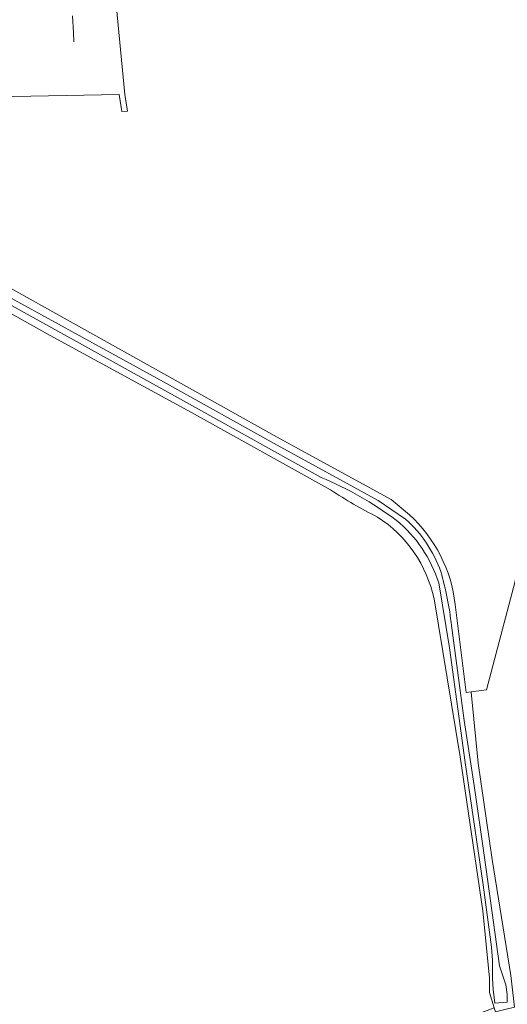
# Model space of a CAD drawing. Header units: metres. Extents: x 201541 to 204988, y 387833 to 394342.
# Tile 126 of 214: x 203842 to 203945, y 391139 to 391347. Entities that reach past the tile are written whole.
import ezdxf

# ---------------------------------------------------------------- set-up
doc = ezdxf.new("R2010")
doc.units = ezdxf.units.M
for name, color, linetype, lineweight in [('B-WE-GR-BOUWLAND-GV', 80, 'Continuous', 13), ('B-WE-GR-GROENVOORZIENING-GV', 80, 'Continuous', 18), ('B-WE-IE-TERREINAFSCHEIDING_KUNSTMATIG_HEKWERK-G', 20, 'IE-TERREINAFSCHEIDING-KUNSTMATIG', 18), ('B-WE-OG-TERREIN_ERF-GV', 7, 'Continuous', 18), ('B-WE-OG-WATER-GV', 130, 'Continuous', 18), ('B-WE-OG-WATER_SLOOT-GV', 120, 'Continuous', 18)]:
    doc.layers.add(name, color=color, linetype=linetype, lineweight=lineweight)
doc.linetypes.add('IE-TERREINAFSCHEIDING-KUNSTMATIG', pattern='A,4,[82,NLCS.SHX,S=0.75,R=90,X=0,Y=0],4,-2', length=10)

msp = doc.modelspace()

# ---------------------------------------------------------------- linework, layer by layer
at = {"layer": 'B-WE-GR-BOUWLAND-GV'}
for points in [[(203934.441, 391223.241), (203936.77, 391204.681), (203937.794, 391204.775), (203941.062, 391205.236), (203947.133, 391228.172), (203949.093, 391241.199), (203950.913, 391257.033), (203952.411, 391270.072), (203954.611, 391290.785), (203992.357, 391297.977), (203986.892, 391313.926), (204043.416, 391335.355), (204096.033, 391358.369), (204129.177, 391374.434), (204161.289, 391390.513), (204194.87, 391407.634), (204228.892, 391424.975), (204260.28, 391442.194), (204287.798, 391457.235), (204290.338, 391458.623), (204292.242, 391459.664), (204292.382, 391459.741), (204296.518, 391461.99), (204319.999, 391474.763)], [(203861.488, 391364.783), (203864.673, 391331.08), (203865.242, 391327.501), (203864.025, 391327.448), (203863.522, 391331.058), (203811.243, 391330.036), (203791.954, 391330.552), (203783.795, 391330.984), (203771.433, 391298.019), (203804.146, 391303.987), (203808.863, 391304.278)], [(203908.128, 391247.485), (203878.735, 391263.868), (203848.93, 391280.126), (203823.603, 391294.258), (203815.23, 391298.855)], [(203823.572, 391299.529), (203868.771, 391274.372), (203896.87, 391258.603), (203920.908, 391245.466), (203924.797, 391242.212)], [(203934.756, 391135.017), (203942.677, 391138.023), (203941.705, 391141.243), (203941.712, 391144.317), (203940.255, 391158.51), (203935.486, 391191.062), (203929.987, 391224.466)]]:
    msp.add_lwpolyline(points, dxfattribs=at)
for points in [[(203918.052, 391241.738, -0.0283073), (203908.128, 391247.485)], [(203924.797, 391242.212, -0.1820491), (203934.441, 391223.241)], [(203929.987, 391224.466, 0.1999665), (203918.052, 391241.738)]]:
    msp.add_lwpolyline(points, format="xyb", dxfattribs=at)
at = {"layer": 'B-WE-GR-GROENVOORZIENING-GV'}
msp.add_lwpolyline([(203947.133, 391228.172), (203941.062, 391205.236), (203937.794, 391204.775), (203937.869, 391204.022), (203939.29, 391189.715), (203942.233, 391169.388), (203946.188, 391144.879)], dxfattribs=at)
at = {"layer": 'B-WE-IE-TERREINAFSCHEIDING_KUNSTMATIG_HEKWERK-G'}
for points in [[(203853.633, 391347.685), (203853.837, 391344.173)], [(203853.837, 391344.173), (203853.952, 391342.18)]]:
    msp.add_lwpolyline(points, dxfattribs=at)
at = {"layer": 'B-WE-OG-TERREIN_ERF-GV'}
msp.add_lwpolyline([(203792.505, 391363.631), (203790.213, 391357.546), (203783.949, 391340.753), (203783.654, 391339.959), (203787.158, 391339.952), (203783.795, 391330.984), (203791.954, 391330.552), (203811.243, 391330.036), (203863.522, 391331.058), (203864.025, 391327.448), (203865.242, 391327.501), (203864.673, 391331.08), (203861.488, 391364.783), (203857.922, 391383.144), (203858.621, 391383.371), (203858.533, 391383.974), (203858.147, 391383.869), (203857.945, 391384.61)], dxfattribs=at)
at = {"layer": 'B-WE-OG-WATER-GV'}
for points in [[(203817.844, 391299.112), (203831.069, 391291.841), (203849.31, 391281.763), (203878.319, 391265.626), (203906.173, 391250.129)], [(203923.973, 391241.299), (203918.181, 391245.254), (203896.866, 391256.958), (203872.837, 391270.291), (203854.293, 391280.57), (203836.248, 391290.424), (203821.202, 391298.948)], [(203930.977, 391227.818), (203933.22, 391214.086), (203936.57, 391189.869), (203940.383, 391164.045), (203942.099, 391150.844), (203942.338, 391148.097), (203942.299, 391146.116), (203942.326, 391144.279), (203942.462, 391141.892), (203942.844, 391139.008), (203945.415, 391139.189), (203945.433, 391140.856), (203945.172, 391142.877), (203944.46, 391145.004), (203943.832, 391146.902), (203943.186, 391151.448), (203940.64, 391169.799), (203938.458, 391185.027), (203936.357, 391198.717), (203933.664, 391218.804)]]:
    msp.add_lwpolyline(points, dxfattribs=at)
for points in [[(203906.173, 391250.129, -0.0602999), (203921.969, 391241.097)], [(203921.969, 391241.097, -0.1467187), (203930.977, 391227.818)], [(203931.4, 391230.25, 0.1248917), (203923.973, 391241.299)], [(203933.664, 391218.804, 0.0427944), (203931.4, 391230.25)]]:
    msp.add_lwpolyline(points, format="xyb", dxfattribs=at)
at = {"layer": 'B-WE-OG-WATER_SLOOT-GV'}
for points in [[(203815.23, 391298.855), (203823.603, 391294.258), (203848.93, 391280.126), (203878.735, 391263.868), (203908.128, 391247.485)], [(203906.173, 391250.129), (203878.319, 391265.626), (203849.31, 391281.763), (203831.069, 391291.841), (203817.844, 391299.112)], [(203821.202, 391298.948), (203836.248, 391290.424), (203854.293, 391280.57), (203872.837, 391270.291), (203896.866, 391256.958), (203918.181, 391245.254), (203923.973, 391241.299)], [(203924.797, 391242.212), (203920.908, 391245.466), (203896.87, 391258.603), (203868.771, 391274.372), (203823.572, 391299.529)], [(203933.664, 391218.804), (203936.357, 391198.717), (203938.458, 391185.027), (203940.64, 391169.799), (203943.186, 391151.448), (203943.832, 391146.902), (203944.46, 391145.004), (203945.172, 391142.877), (203945.433, 391140.856), (203945.415, 391139.189), (203942.844, 391139.008), (203942.462, 391141.892), (203942.326, 391144.279), (203942.299, 391146.116), (203942.338, 391148.097), (203942.099, 391150.844), (203940.383, 391164.045), (203936.57, 391189.869), (203933.22, 391214.086), (203930.977, 391227.818)], [(203929.987, 391224.466), (203935.486, 391191.062), (203940.255, 391158.51), (203941.712, 391144.317), (203941.705, 391141.243), (203942.677, 391138.023), (203942.932, 391137.178), (203944.961, 391137.667), (203946.947, 391138.145), (203946.188, 391144.879), (203942.233, 391169.388), (203939.29, 391189.715), (203937.869, 391204.022), (203937.794, 391204.775), (203936.77, 391204.681), (203934.441, 391223.241)]]:
    msp.add_lwpolyline(points, dxfattribs=at)
for points in [[(203921.969, 391241.097, 0.0602999), (203906.173, 391250.129)], [(203908.128, 391247.485, 0.0283073), (203918.052, 391241.738)], [(203934.441, 391223.241, 0.1820491), (203924.797, 391242.212)], [(203918.052, 391241.738, -0.1999665), (203929.987, 391224.466)], [(203930.977, 391227.818, 0.1467187), (203921.969, 391241.097)], [(203923.973, 391241.299, -0.1248917), (203931.4, 391230.25)], [(203931.4, 391230.25, -0.0427944), (203933.664, 391218.804)]]:
    msp.add_lwpolyline(points, format="xyb", dxfattribs=at)

doc.saveas('drawing.dxf')
